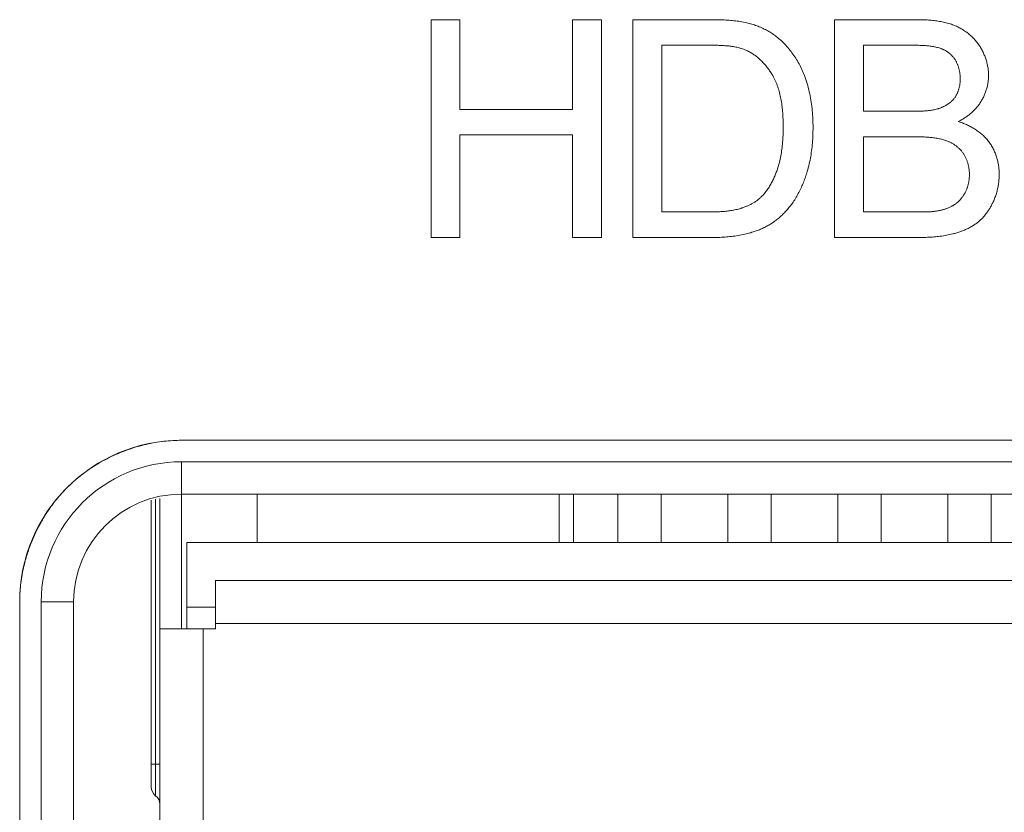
# Model space of a CAD drawing. Header units: millimetres. Extents: x 3925 to 5043, y -86 to 778.
# Tile 238 of 256: x 4771.2 to 4773.48, y 375.55 to 377.39. Entities that reach past the tile are written whole.
import ezdxf

# ---------------------------------------------------------------- set-up
doc = ezdxf.new("R2010")
doc.units = ezdxf.units.MM
doc.header["$LTSCALE"] = 46.255
for name, color, linetype in [('H30K-IO-LABEDXF_CONTINUOUS_LINE', 7, 'CONTINUOUS'), ('H30K-REAR-CODXF_CONTINUOUS_LINE', 7, 'CONTINUOUS'), ('LABEL-IO-H30DXF_CONTINUOUS_LINE', 7, 'CONTINUOUS'), ('MRJN-11T1240DXF_CONTINUOUS_LINE', 7, 'CONTINUOUS')]:
    doc.layers.add(name, color=color, linetype=linetype)

msp = doc.modelspace()

# ---------------------------------------------------------------- linework, layer by layer
at = {"layer": 'H30K-IO-LABEDXF_CONTINUOUS_LINE', "color": 7, "linetype": 'Continuous', "lineweight": 0}
for p, q in [((4772.1496, 376.8874), (4772.1496, 377.3925)), ((4772.1496, 377.3925), (4772.2166, 377.3925)), ((4772.2166, 377.3925), (4772.2166, 377.1844)), ((4772.4777, 377.1844), (4772.4777, 377.3925)), ((4772.4777, 377.3925), (4772.5447, 377.3925)), ((4772.5447, 377.3925), (4772.5447, 376.8874)), ((4772.6171, 376.8874), (4772.6171, 377.3925)), ((4772.6171, 377.3925), (4772.7987, 377.3925)), ((4773.0846, 376.8874), (4773.0846, 377.3925)), ((4772.6841, 377.3333), (4772.6841, 376.9466)), ((4772.7901, 377.3333), (4772.6841, 377.3333)), ((4772.801, 377.3332), (4772.7901, 377.3333)), ((4773.1516, 377.3333), (4773.1516, 377.1802)), ((4773.266, 377.3333), (4773.1516, 377.3333)), ((4772.2166, 377.1844), (4772.4777, 377.1844)), ((4773.1516, 377.1802), (4773.2724, 377.1802)), ((4773.2724, 377.1802), (4773.277, 377.1802)), ((4772.2166, 377.1251), (4772.2166, 376.8874)), ((4772.4777, 377.1251), (4772.2166, 377.1251)), ((4772.4777, 376.8874), (4772.4777, 377.1251)), ((4773.1516, 377.1209), (4773.1516, 376.9466)), ((4773.2739, 377.1209), (4773.1516, 377.1209)), ((4772.6841, 376.9466), (4772.7948, 376.9466)), ((4772.7948, 376.9466), (4772.8007, 376.9467)), ((4773.2894, 376.9466), (4773.2934, 376.9467)), ((4772.2166, 376.8874), (4772.1496, 376.8874)), ((4772.5447, 376.8874), (4772.4777, 376.8874)), ((4772.8033, 376.8874), (4772.6171, 376.8874)), ((4773.2811, 376.8874), (4773.0846, 376.8874)), ((4771.5714, 376.4172), (4775.4789, 376.4172)), ((4771.1964, 372.7547), (4771.1964, 376.0422))]:
    msp.add_line(p, q, dxfattribs=at)
for points in [[(4772.7987, 377.3925), (4772.8062, 377.3925), (4772.81, 377.3924), (4772.8138, 377.3924), (4772.8176, 377.3923), (4772.8214, 377.3922), (4772.8251, 377.3921), (4772.8289, 377.3919), (4772.8327, 377.3917), (4772.8364, 377.3915), (4772.8402, 377.3912), (4772.844, 377.391), (4772.8477, 377.3906), (4772.8515, 377.3902), (4772.8552, 377.3898), (4772.8589, 377.3894), (4772.8627, 377.3888), (4772.8664, 377.3883), (4772.8701, 377.3876), (4772.8738, 377.3869), (4772.8775, 377.3862), (4772.8811, 377.3854)], [(4772.8811, 377.3854), (4772.8841, 377.3846), (4772.8871, 377.3839), (4772.89, 377.3831), (4772.893, 377.3822), (4772.8959, 377.3813), (4772.8989, 377.3803), (4772.9018, 377.3793), (4772.9047, 377.3783), (4772.9076, 377.3772), (4772.9104, 377.376), (4772.9133, 377.3748), (4772.9161, 377.3736), (4772.919, 377.3723), (4772.9217, 377.3709), (4772.9245, 377.3695), (4772.9272, 377.3681), (4772.93, 377.3666), (4772.9326, 377.3651), (4772.9353, 377.3635), (4772.9379, 377.3618), (4772.9405, 377.3602), (4772.943, 377.3584), (4772.9456, 377.3567), (4772.948, 377.3549), (4772.9505, 377.353), (4772.9528, 377.3511), (4772.9552, 377.3491)], [(4773.0846, 377.3925), (4773.2773, 377.3925), (4773.2805, 377.3925), (4773.2836, 377.3924), (4773.2868, 377.3924), (4773.29, 377.3923), (4773.2931, 377.3921), (4773.2963, 377.392), (4773.2995, 377.3918), (4773.3027, 377.3916), (4773.3058, 377.3914), (4773.309, 377.3911), (4773.3122, 377.3908), (4773.3153, 377.3904), (4773.3185, 377.39), (4773.3216, 377.3896), (4773.3248, 377.3891), (4773.3279, 377.3886), (4773.331, 377.3881), (4773.3341, 377.3874), (4773.3372, 377.3868), (4773.3403, 377.3861), (4773.3433, 377.3853), (4773.3464, 377.3845), (4773.3494, 377.3837), (4773.3524, 377.3827), (4773.3554, 377.3818), (4773.3583, 377.3807), (4773.3613, 377.3796), (4773.3642, 377.3785), (4773.3671, 377.3772)], [(4773.3671, 377.3772), (4773.3693, 377.3762), (4773.3716, 377.3751), (4773.3738, 377.374), (4773.3761, 377.3728), (4773.3783, 377.3716), (4773.3804, 377.3703), (4773.3826, 377.369), (4773.3847, 377.3676), (4773.3868, 377.3662), (4773.3889, 377.3647), (4773.391, 377.3632), (4773.393, 377.3617), (4773.395, 377.3601), (4773.397, 377.3585), (4773.3989, 377.3568), (4773.4008, 377.3551), (4773.4027, 377.3534), (4773.4045, 377.3516), (4773.4063, 377.3498), (4773.408, 377.3479), (4773.4097, 377.3461), (4773.4114, 377.3442), (4773.413, 377.3422), (4773.4146, 377.3403), (4773.4161, 377.3383), (4773.4176, 377.3362), (4773.419, 377.3342), (4773.4204, 377.3321), (4773.4218, 377.33)], [(4772.9552, 377.3491), (4772.958, 377.3467), (4772.9608, 377.3442), (4772.9636, 377.3416), (4772.9663, 377.339), (4772.9689, 377.3363), (4772.9715, 377.3335), (4772.9741, 377.3307), (4772.9766, 377.3279), (4772.979, 377.325), (4772.9814, 377.322), (4772.9838, 377.319), (4772.9861, 377.316), (4772.9883, 377.3129), (4772.9905, 377.3098), (4772.9926, 377.3066), (4772.9947, 377.3034), (4772.9967, 377.3002), (4772.9986, 377.2969), (4773.0005, 377.2936), (4773.0024, 377.2903), (4773.0042, 377.287), (4773.0059, 377.2836), (4773.0076, 377.2802), (4773.0092, 377.2767), (4773.0107, 377.2733), (4773.0122, 377.2698), (4773.0136, 377.2663), (4773.0149, 377.2628)], [(4772.8765, 377.3229), (4772.874, 377.3239), (4772.8714, 377.3248), (4772.8688, 377.3256), (4772.8662, 377.3264), (4772.8636, 377.3271), (4772.861, 377.3278), (4772.8583, 377.3284), (4772.8557, 377.329), (4772.853, 377.3295), (4772.8503, 377.33), (4772.8476, 377.3304), (4772.8449, 377.3308), (4772.8422, 377.3312), (4772.8395, 377.3315), (4772.8368, 377.3318), (4772.834, 377.332), (4772.8313, 377.3322), (4772.8286, 377.3324), (4772.8258, 377.3326), (4772.8231, 377.3328), (4772.8203, 377.3329), (4772.8176, 377.333), (4772.8148, 377.3331), (4772.812, 377.3331), (4772.8093, 377.3332), (4772.8065, 377.3332), (4772.801, 377.3332)], [(4772.9397, 377.2658), (4772.9384, 377.2678), (4772.9371, 377.2699), (4772.9357, 377.272), (4772.9343, 377.274), (4772.9329, 377.276), (4772.9315, 377.278), (4772.93, 377.28), (4772.9285, 377.282), (4772.9269, 377.284), (4772.9253, 377.2859), (4772.9237, 377.2878), (4772.9221, 377.2897), (4772.9204, 377.2916), (4772.9187, 377.2934), (4772.917, 377.2952), (4772.9152, 377.297), (4772.9134, 377.2987), (4772.9116, 377.3004), (4772.9097, 377.3021), (4772.9079, 377.3037), (4772.9059, 377.3053), (4772.904, 377.3069), (4772.902, 377.3084), (4772.9001, 377.3099), (4772.898, 377.3113), (4772.896, 377.3127), (4772.8939, 377.3141), (4772.8918, 377.3154), (4772.8897, 377.3166), (4772.8876, 377.3178), (4772.8854, 377.3189), (4772.8832, 377.32), (4772.881, 377.321), (4772.8788, 377.322), (4772.8765, 377.3229)], [(4773.3294, 377.3262), (4773.3269, 377.327), (4773.3243, 377.3277), (4773.3218, 377.3283), (4773.3192, 377.3289), (4773.3166, 377.3295), (4773.314, 377.33), (4773.3114, 377.3305), (4773.3088, 377.3309), (4773.3061, 377.3312), (4773.3035, 377.3316), (4773.3008, 377.3319), (4773.2982, 377.3321), (4773.2955, 377.3323), (4773.2928, 377.3325), (4773.2902, 377.3327), (4773.2875, 377.3328), (4773.2848, 377.333), (4773.2821, 377.333), (4773.2794, 377.3331), (4773.2768, 377.3332), (4773.2741, 377.3332), (4773.2714, 377.3332), (4773.266, 377.3333)], [(4773.3639, 377.2999), (4773.3632, 377.301), (4773.3624, 377.3021), (4773.3617, 377.3031), (4773.3609, 377.3042), (4773.3601, 377.3053), (4773.3592, 377.3063), (4773.3584, 377.3073), (4773.3575, 377.3083), (4773.3565, 377.3093), (4773.3556, 377.3102), (4773.3546, 377.3112), (4773.3537, 377.3121), (4773.3526, 377.313), (4773.3516, 377.3139), (4773.3506, 377.3148), (4773.3495, 377.3156), (4773.3484, 377.3164), (4773.3473, 377.3172), (4773.3462, 377.318), (4773.3451, 377.3187), (4773.344, 377.3195), (4773.3428, 377.3202), (4773.3416, 377.3209), (4773.3405, 377.3215), (4773.3393, 377.3221), (4773.3381, 377.3227), (4773.3369, 377.3233), (4773.3356, 377.3239), (4773.3344, 377.3244), (4773.3332, 377.3249), (4773.3319, 377.3254), (4773.3307, 377.3258), (4773.3294, 377.3262)], [(4773.4218, 377.33), (4773.423, 377.3279), (4773.4243, 377.3259), (4773.4254, 377.3238), (4773.4266, 377.3216), (4773.4277, 377.3195), (4773.4288, 377.3173), (4773.4298, 377.3151), (4773.4308, 377.3129), (4773.4318, 377.3106), (4773.4327, 377.3084), (4773.4336, 377.3061), (4773.4344, 377.3038), (4773.4352, 377.3015), (4773.436, 377.2991), (4773.4367, 377.2968), (4773.4373, 377.2944), (4773.438, 377.2921), (4773.4385, 377.2897), (4773.4391, 377.2873), (4773.4395, 377.2849), (4773.44, 377.2825), (4773.4404, 377.2801), (4773.4407, 377.2777), (4773.441, 377.2753), (4773.4412, 377.2729), (4773.4414, 377.2705), (4773.4415, 377.2681), (4773.4416, 377.2657), (4773.4416, 377.2633)], [(4773.376, 377.2555), (4773.376, 377.2571), (4773.376, 377.2586), (4773.3759, 377.2601), (4773.3758, 377.2617), (4773.3757, 377.2632), (4773.3756, 377.2648), (4773.3754, 377.2663), (4773.3752, 377.2679), (4773.375, 377.2694), (4773.3747, 377.271), (4773.3744, 377.2725), (4773.3741, 377.274), (4773.3738, 377.2756), (4773.3734, 377.2771), (4773.3731, 377.2786), (4773.3726, 377.2801), (4773.3722, 377.2816), (4773.3717, 377.2831), (4773.3712, 377.2846), (4773.3707, 377.286), (4773.3702, 377.2875), (4773.3696, 377.2889), (4773.369, 377.2904), (4773.3683, 377.2918), (4773.3677, 377.2932), (4773.367, 377.2945), (4773.3662, 377.2959), (4773.3655, 377.2972), (4773.3647, 377.2986), (4773.3639, 377.2999)], [(4772.9657, 377.1437), (4772.9657, 377.1473), (4772.9656, 377.1509), (4772.9656, 377.1545), (4772.9655, 377.1581), (4772.9654, 377.1617), (4772.9652, 377.1653), (4772.965, 377.169), (4772.9648, 377.1726), (4772.9646, 377.1762), (4772.9643, 377.1799), (4772.964, 377.1835), (4772.9636, 377.1871), (4772.9632, 377.1908), (4772.9627, 377.1944), (4772.9622, 377.198), (4772.9617, 377.2016), (4772.9611, 377.2052), (4772.9604, 377.2088), (4772.9597, 377.2123), (4772.959, 377.2159), (4772.9582, 377.2194), (4772.9573, 377.2229), (4772.9563, 377.2264), (4772.9553, 377.2299), (4772.9543, 377.2333), (4772.9531, 377.2367), (4772.9519, 377.2401), (4772.9507, 377.2434), (4772.9493, 377.2467), (4772.9479, 377.25), (4772.9464, 377.2532), (4772.9449, 377.2564), (4772.9432, 377.2596), (4772.9415, 377.2627), (4772.9397, 377.2658)], [(4773.0149, 377.2628), (4773.0166, 377.2583), (4773.0182, 377.2536), (4773.0197, 377.249), (4773.0212, 377.2443), (4773.0225, 377.2396), (4773.0238, 377.2349), (4773.025, 377.2302), (4773.0261, 377.2254), (4773.0272, 377.2206), (4773.0282, 377.2158), (4773.0291, 377.211), (4773.0299, 377.2062), (4773.0306, 377.2013), (4773.0313, 377.1964), (4773.032, 377.1916), (4773.0325, 377.1867), (4773.033, 377.1818), (4773.0335, 377.1769), (4773.0338, 377.172), (4773.0341, 377.1671), (4773.0344, 377.1622), (4773.0346, 377.1573), (4773.0347, 377.1524), (4773.0348, 377.1475), (4773.0348, 377.1427)], [(4773.3631, 377.2113), (4773.3639, 377.2125), (4773.3647, 377.2136), (4773.3654, 377.2148), (4773.3661, 377.216), (4773.3668, 377.2172), (4773.3675, 377.2185), (4773.3682, 377.2197), (4773.3688, 377.221), (4773.3694, 377.2223), (4773.3699, 377.2236), (4773.3705, 377.2249), (4773.371, 377.2262), (4773.3715, 377.2275), (4773.3719, 377.2289), (4773.3723, 377.2303), (4773.3728, 377.2316), (4773.3731, 377.233), (4773.3735, 377.2344), (4773.3738, 377.2358), (4773.3741, 377.2372), (4773.3744, 377.2386), (4773.3747, 377.24), (4773.3749, 377.2414), (4773.3751, 377.2428), (4773.3753, 377.2442), (4773.3755, 377.2457), (4773.3756, 377.2471), (4773.3757, 377.2485), (4773.3758, 377.2499), (4773.3759, 377.2513), (4773.376, 377.2527), (4773.376, 377.2541), (4773.376, 377.2555)], [(4773.4416, 377.2633), (4773.4416, 377.261), (4773.4415, 377.2588), (4773.4414, 377.2565), (4773.4413, 377.2542), (4773.441, 377.2519), (4773.4408, 377.2497), (4773.4405, 377.2474), (4773.4401, 377.2451), (4773.4397, 377.2429), (4773.4392, 377.2406), (4773.4388, 377.2384), (4773.4382, 377.2361), (4773.4376, 377.2339), (4773.437, 377.2317), (4773.4363, 377.2295), (4773.4356, 377.2273), (4773.4349, 377.2251), (4773.4341, 377.2229), (4773.4333, 377.2208), (4773.4324, 377.2187), (4773.4315, 377.2165), (4773.4306, 377.2144), (4773.4296, 377.2124), (4773.4286, 377.2103), (4773.4275, 377.2083), (4773.4264, 377.2063), (4773.4253, 377.2043), (4773.4241, 377.2024)], [(4773.3246, 377.186), (4773.3259, 377.1864), (4773.3272, 377.1868), (4773.3285, 377.1873), (4773.3298, 377.1877), (4773.3311, 377.1882), (4773.3324, 377.1887), (4773.3337, 377.1893), (4773.3349, 377.1898), (4773.3362, 377.1904), (4773.3375, 377.191), (4773.3387, 377.1916), (4773.3399, 377.1922), (4773.3412, 377.1929), (4773.3424, 377.1935), (4773.3436, 377.1942), (4773.3448, 377.1949), (4773.346, 377.1957), (4773.3471, 377.1964), (4773.3483, 377.1972), (4773.3494, 377.198), (4773.3505, 377.1988), (4773.3516, 377.1997), (4773.3527, 377.2005), (4773.3538, 377.2014), (4773.3548, 377.2023), (4773.3558, 377.2032), (4773.3568, 377.2042), (4773.3578, 377.2051), (4773.3587, 377.2061), (4773.3597, 377.2071), (4773.3606, 377.2081), (4773.3614, 377.2092), (4773.3623, 377.2102), (4773.3631, 377.2113)], [(4773.4241, 377.2024), (4773.4229, 377.2005), (4773.4217, 377.1986), (4773.4204, 377.1967), (4773.419, 377.1949), (4773.4176, 377.193), (4773.4162, 377.1913), (4773.4148, 377.1895), (4773.4133, 377.1878), (4773.4117, 377.1861), (4773.4102, 377.1844), (4773.4086, 377.1827), (4773.4069, 377.1811), (4773.4052, 377.1795), (4773.4035, 377.178), (4773.4018, 377.1765), (4773.4001, 377.175), (4773.3983, 377.1735), (4773.3965, 377.172), (4773.3946, 377.1706), (4773.3928, 377.1693), (4773.3909, 377.1679), (4773.389, 377.1666), (4773.3871, 377.1653), (4773.3851, 377.1641), (4773.3832, 377.1628), (4773.3812, 377.1616), (4773.3792, 377.1605), (4773.3772, 377.1594), (4773.3752, 377.1583), (4773.3732, 377.1572), (4773.3712, 377.1562)], [(4773.277, 377.1802), (4773.2793, 377.1802), (4773.2816, 377.1803), (4773.2839, 377.1803), (4773.2862, 377.1804), (4773.2885, 377.1805), (4773.2908, 377.1806), (4773.2931, 377.1808), (4773.2954, 377.1809), (4773.2977, 377.1811), (4773.3, 377.1813), (4773.3022, 377.1816), (4773.3045, 377.1819), (4773.3068, 377.1822), (4773.3091, 377.1825), (4773.3113, 377.1829), (4773.3135, 377.1833), (4773.3158, 377.1838), (4773.318, 377.1843), (4773.3202, 377.1848), (4773.3224, 377.1854), (4773.3246, 377.186)], [(4773.3712, 377.1562), (4773.3736, 377.1554), (4773.3761, 377.1547), (4773.3785, 377.1538), (4773.3809, 377.153), (4773.3834, 377.1521), (4773.3858, 377.1511), (4773.3882, 377.1501), (4773.3906, 377.1491), (4773.393, 377.148), (4773.3953, 377.1469), (4773.3977, 377.1458), (4773.4, 377.1446), (4773.4023, 377.1433), (4773.4046, 377.142), (4773.4068, 377.1407), (4773.4091, 377.1394), (4773.4113, 377.138), (4773.4135, 377.1365), (4773.4156, 377.1351), (4773.4177, 377.1335), (4773.4198, 377.132), (4773.4219, 377.1304), (4773.4239, 377.1288), (4773.4258, 377.1271), (4773.4278, 377.1254), (4773.4297, 377.1236), (4773.4315, 377.1218), (4773.4333, 377.12), (4773.4351, 377.1181), (4773.4368, 377.1162), (4773.4385, 377.1143), (4773.4401, 377.1123), (4773.4416, 377.1103)], [(4772.9524, 377.0462), (4772.9536, 377.05), (4772.9547, 377.0537), (4772.9558, 377.0575), (4772.9568, 377.0614), (4772.9577, 377.0652), (4772.9586, 377.069), (4772.9594, 377.0729), (4772.9601, 377.0768), (4772.9608, 377.0807), (4772.9615, 377.0846), (4772.9621, 377.0885), (4772.9626, 377.0924), (4772.9631, 377.0963), (4772.9635, 377.1003), (4772.9639, 377.1042), (4772.9643, 377.1081), (4772.9646, 377.1121), (4772.9649, 377.1161), (4772.9651, 377.12), (4772.9653, 377.124), (4772.9654, 377.1279), (4772.9655, 377.1319), (4772.9656, 377.1358), (4772.9657, 377.1398), (4772.9657, 377.1437)], [(4773.0348, 377.1427), (4773.0348, 377.1382), (4773.0347, 377.1337), (4773.0346, 377.1292), (4773.0345, 377.1247), (4773.0343, 377.1202), (4773.0341, 377.1158), (4773.0338, 377.1113), (4773.0334, 377.1068), (4773.033, 377.1023), (4773.0326, 377.0978), (4773.0321, 377.0934), (4773.0315, 377.0889), (4773.0309, 377.0844), (4773.0303, 377.08), (4773.0295, 377.0756), (4773.0287, 377.0712), (4773.0279, 377.0668), (4773.027, 377.0624), (4773.026, 377.058), (4773.025, 377.0536), (4773.0238, 377.0493), (4773.0227, 377.045), (4773.0214, 377.0407)], [(4773.3424, 377.1124), (4773.3399, 377.1132), (4773.3373, 377.114), (4773.3348, 377.1147), (4773.3322, 377.1154), (4773.3296, 377.116), (4773.327, 377.1165), (4773.3244, 377.117), (4773.3218, 377.1175), (4773.3192, 377.1179), (4773.3165, 377.1183), (4773.3139, 377.1187), (4773.3113, 377.119), (4773.3086, 377.1193), (4773.3059, 377.1196), (4773.3033, 377.1198), (4773.3006, 377.12), (4773.2979, 377.1202), (4773.2953, 377.1203), (4773.2926, 377.1205), (4773.2899, 377.1206), (4773.2872, 377.1207), (4773.2846, 377.1207), (4773.2819, 377.1208), (4773.2792, 377.1208), (4773.2739, 377.1209)], [(4773.3826, 377.083), (4773.3817, 377.0843), (4773.3808, 377.0856), (4773.3798, 377.0868), (4773.3788, 377.088), (4773.3778, 377.0892), (4773.3767, 377.0904), (4773.3757, 377.0915), (4773.3746, 377.0927), (4773.3734, 377.0938), (4773.3723, 377.0949), (4773.3711, 377.0959), (4773.3699, 377.097), (4773.3687, 377.098), (4773.3674, 377.099), (4773.3662, 377.1), (4773.3649, 377.1009), (4773.3636, 377.1018), (4773.3623, 377.1027), (4773.3609, 377.1036), (4773.3596, 377.1045), (4773.3582, 377.1053), (4773.3568, 377.1061), (4773.3554, 377.1068), (4773.354, 377.1076), (4773.3526, 377.1083), (4773.3512, 377.109), (4773.3497, 377.1096), (4773.3483, 377.1102), (4773.3468, 377.1108), (4773.3453, 377.1114), (4773.3439, 377.1119), (4773.3424, 377.1124)], [(4773.4416, 377.1103), (4773.4431, 377.1083), (4773.4446, 377.1062), (4773.446, 377.1041), (4773.4474, 377.102), (4773.4487, 377.0998), (4773.45, 377.0976), (4773.4512, 377.0954), (4773.4524, 377.0932), (4773.4535, 377.0909), (4773.4546, 377.0885), (4773.4556, 377.0862), (4773.4566, 377.0838), (4773.4575, 377.0814), (4773.4584, 377.079), (4773.4593, 377.0766), (4773.4601, 377.0742), (4773.4608, 377.0717), (4773.4615, 377.0692), (4773.4622, 377.0667), (4773.4628, 377.0642), (4773.4634, 377.0617), (4773.4639, 377.0592), (4773.4643, 377.0567), (4773.4648, 377.0541), (4773.4651, 377.0516), (4773.4654, 377.0491), (4773.4657, 377.0465), (4773.4659, 377.044), (4773.4661, 377.0414), (4773.4662, 377.0389), (4773.4663, 377.0364), (4773.4663, 377.0339)], [(4773.3972, 377.0338), (4773.3972, 377.0354), (4773.3971, 377.0371), (4773.3971, 377.0388), (4773.397, 377.0404), (4773.3968, 377.0421), (4773.3967, 377.0438), (4773.3965, 377.0454), (4773.3962, 377.0471), (4773.396, 377.0488), (4773.3957, 377.0505), (4773.3954, 377.0521), (4773.395, 377.0538), (4773.3947, 377.0554), (4773.3942, 377.0571), (4773.3938, 377.0587), (4773.3933, 377.0604), (4773.3928, 377.062), (4773.3923, 377.0636), (4773.3917, 377.0652), (4773.3912, 377.0668), (4773.3905, 377.0683), (4773.3899, 377.0699), (4773.3892, 377.0714), (4773.3885, 377.073), (4773.3877, 377.0745), (4773.387, 377.0759), (4773.3861, 377.0774), (4773.3853, 377.0788), (4773.3844, 377.0803), (4773.3835, 377.0817), (4773.3826, 377.083)], [(4772.9154, 376.9821), (4772.9172, 376.984), (4772.919, 376.9858), (4772.9207, 376.9877), (4772.9223, 376.9897), (4772.9239, 376.9917), (4772.9255, 376.9937), (4772.9271, 376.9957), (4772.9286, 376.9978), (4772.9301, 376.9999), (4772.9315, 377.002), (4772.9329, 377.0042), (4772.9343, 377.0064), (4772.9356, 377.0086), (4772.9369, 377.0108), (4772.9382, 377.0131), (4772.9394, 377.0154), (4772.9406, 377.0177), (4772.9417, 377.02), (4772.9429, 377.0223), (4772.944, 377.0247), (4772.945, 377.027), (4772.946, 377.0294), (4772.947, 377.0318), (4772.948, 377.0342), (4772.9489, 377.0366), (4772.9498, 377.039), (4772.9507, 377.0414), (4772.9516, 377.0438), (4772.9524, 377.0462)], [(4773.0214, 377.0407), (4773.0204, 377.0376), (4773.0195, 377.0345), (4773.0185, 377.0314), (4773.0174, 377.0283), (4773.0163, 377.0252), (4773.0152, 377.0221), (4773.0141, 377.019), (4773.0129, 377.016), (4773.0117, 377.0129), (4773.0105, 377.0099), (4773.0092, 377.0069), (4773.0079, 377.0039), (4773.0065, 377.0009), (4773.0051, 376.998), (4773.0037, 376.995), (4773.0022, 376.9921), (4773.0007, 376.9892), (4772.9991, 376.9863), (4772.9975, 376.9835), (4772.9959, 376.9807), (4772.9942, 376.9779), (4772.9924, 376.9751), (4772.9907, 376.9724), (4772.9888, 376.9697), (4772.9869, 376.9671)], [(4773.3872, 376.9911), (4773.3879, 376.9924), (4773.3886, 376.9938), (4773.3892, 376.9951), (4773.3899, 376.9965), (4773.3905, 376.9979), (4773.391, 376.9993), (4773.3916, 377.0008), (4773.3921, 377.0022), (4773.3926, 377.0036), (4773.393, 377.0051), (4773.3935, 377.0066), (4773.3939, 377.008), (4773.3943, 377.0095), (4773.3946, 377.011), (4773.395, 377.0125), (4773.3953, 377.014), (4773.3956, 377.0155), (4773.3958, 377.017), (4773.3961, 377.0185), (4773.3963, 377.0201), (4773.3965, 377.0216), (4773.3967, 377.0231), (4773.3968, 377.0246), (4773.3969, 377.0262), (4773.397, 377.0277), (4773.3971, 377.0292), (4773.3972, 377.0307), (4773.3972, 377.0322), (4773.3972, 377.0338)], [(4773.4663, 377.0339), (4773.4663, 377.0313), (4773.4662, 377.0287), (4773.4661, 377.026), (4773.466, 377.0234), (4773.4658, 377.0208), (4773.4655, 377.0182), (4773.4652, 377.0156), (4773.4649, 377.0129), (4773.4645, 377.0103), (4773.4641, 377.0077), (4773.4636, 377.0051), (4773.4631, 377.0025), (4773.4625, 377), (4773.4619, 376.9974), (4773.4613, 376.9948), (4773.4606, 376.9923), (4773.4599, 376.9898), (4773.4591, 376.9872), (4773.4583, 376.9847), (4773.4574, 376.9822), (4773.4565, 376.9798), (4773.4555, 376.9773), (4773.4545, 376.9749), (4773.4535, 376.9725), (4773.4524, 376.9701), (4773.4513, 376.9678)], [(4772.8702, 376.9559), (4772.8719, 376.9565), (4772.8736, 376.9571), (4772.8753, 376.9577), (4772.877, 376.9583), (4772.8787, 376.959), (4772.8804, 376.9597), (4772.8821, 376.9604), (4772.8838, 376.9611), (4772.8854, 376.9619), (4772.8871, 376.9627), (4772.8887, 376.9635), (4772.8904, 376.9643), (4772.892, 376.9651), (4772.8936, 376.966), (4772.8952, 376.9669), (4772.8968, 376.9678), (4772.8983, 376.9688), (4772.8999, 376.9697), (4772.9014, 376.9707), (4772.9029, 376.9717), (4772.9044, 376.9728), (4772.9059, 376.9739), (4772.9073, 376.975), (4772.9087, 376.9761), (4772.9101, 376.9772), (4772.9115, 376.9784), (4772.9128, 376.9796), (4772.9142, 376.9809), (4772.9154, 376.9821)], [(4773.3617, 376.9629), (4773.3628, 376.9636), (4773.3639, 376.9643), (4773.3649, 376.9651), (4773.366, 376.9658), (4773.3671, 376.9666), (4773.3681, 376.9675), (4773.3691, 376.9683), (4773.3701, 376.9692), (4773.3711, 376.9701), (4773.3721, 376.971), (4773.373, 376.9719), (4773.3739, 376.9729), (4773.3749, 376.9738), (4773.3758, 376.9748), (4773.3766, 376.9758), (4773.3775, 376.9768), (4773.3784, 376.9778), (4773.3792, 376.9789), (4773.38, 376.9799), (4773.3808, 376.981), (4773.3816, 376.9821), (4773.3824, 376.9832), (4773.3831, 376.9843), (4773.3838, 376.9854), (4773.3845, 376.9865), (4773.3852, 376.9876), (4773.3859, 376.9888), (4773.3866, 376.9899), (4773.3872, 376.9911)], [(4772.8007, 376.9467), (4772.8036, 376.9467), (4772.8065, 376.9468), (4772.8095, 376.9469), (4772.8124, 376.947), (4772.8154, 376.9471), (4772.8183, 376.9472), (4772.8212, 376.9474), (4772.8242, 376.9476), (4772.8271, 376.9478), (4772.8301, 376.948), (4772.833, 376.9483), (4772.8359, 376.9487), (4772.8388, 376.949), (4772.8417, 376.9494), (4772.8446, 376.9499), (4772.8475, 376.9503), (4772.8504, 376.9509), (4772.8532, 376.9514), (4772.8561, 376.952), (4772.8589, 376.9527), (4772.8618, 376.9534), (4772.8646, 376.9542), (4772.8674, 376.955), (4772.8702, 376.9559)], [(4772.9869, 376.9671), (4772.9854, 376.965), (4772.9838, 376.9629), (4772.9823, 376.9608), (4772.9806, 376.9588), (4772.979, 376.9567), (4772.9773, 376.9547), (4772.9756, 376.9527), (4772.9739, 376.9507), (4772.9722, 376.9488), (4772.9704, 376.9469), (4772.9686, 376.9449), (4772.9668, 376.9431), (4772.965, 376.9412), (4772.9631, 376.9394), (4772.9612, 376.9376), (4772.9593, 376.9358), (4772.9573, 376.934), (4772.9554, 376.9323), (4772.9534, 376.9306), (4772.9513, 376.929), (4772.9493, 376.9274), (4772.9472, 376.9258), (4772.9451, 376.9243), (4772.943, 376.9228), (4772.9408, 376.9213)], [(4773.3231, 376.9491), (4773.3246, 376.9494), (4773.3262, 376.9497), (4773.3278, 376.95), (4773.3293, 376.9503), (4773.3308, 376.9507), (4773.3324, 376.951), (4773.3339, 376.9514), (4773.3355, 376.9518), (4773.337, 376.9522), (4773.3385, 376.9527), (4773.3401, 376.9532), (4773.3416, 376.9536), (4773.3431, 376.9541), (4773.3446, 376.9547), (4773.3461, 376.9552), (4773.3476, 376.9558), (4773.349, 376.9564), (4773.3505, 376.957), (4773.3519, 376.9577), (4773.3534, 376.9583), (4773.3548, 376.959), (4773.3562, 376.9597), (4773.3576, 376.9605), (4773.359, 376.9612), (4773.3603, 376.962), (4773.3617, 376.9629)], [(4773.4513, 376.9678), (4773.4503, 376.9659), (4773.4494, 376.9641), (4773.4484, 376.9623), (4773.4474, 376.9604), (4773.4464, 376.9586), (4773.4454, 376.9568), (4773.4443, 376.955), (4773.4432, 376.9532), (4773.4421, 376.9515), (4773.4409, 376.9497), (4773.4397, 376.948), (4773.4385, 376.9463), (4773.4373, 376.9446), (4773.4361, 376.9429), (4773.4348, 376.9412), (4773.4335, 376.9396), (4773.4322, 376.938), (4773.4308, 376.9364), (4773.4294, 376.9348), (4773.428, 376.9333), (4773.4266, 376.9318), (4773.4252, 376.9303), (4773.4237, 376.9288), (4773.4222, 376.9274), (4773.4206, 376.926), (4773.4191, 376.9246), (4773.4175, 376.9233), (4773.4159, 376.922), (4773.4142, 376.9208)], [(4773.1516, 376.9466), (4773.2814, 376.9466), (4773.2834, 376.9466), (4773.2894, 376.9466)], [(4773.2934, 376.9467), (4773.2954, 376.9467), (4773.2974, 376.9467), (4773.2994, 376.9468), (4773.3014, 376.9469), (4773.3034, 376.9469), (4773.3053, 376.947), (4773.3073, 376.9472), (4773.3093, 376.9473), (4773.3113, 376.9475), (4773.3133, 376.9477), (4773.3152, 376.9479), (4773.3172, 376.9481), (4773.3192, 376.9484), (4773.3211, 376.9487), (4773.3231, 376.9491)], [(4772.9408, 376.9213), (4772.9387, 376.9199), (4772.9365, 376.9185), (4772.9342, 376.9171), (4772.932, 376.9158), (4772.9297, 376.9145), (4772.9274, 376.9133), (4772.925, 376.9121), (4772.9227, 376.9109), (4772.9203, 376.9097), (4772.9179, 376.9086), (4772.9155, 376.9076), (4772.9131, 376.9065), (4772.9107, 376.9055), (4772.9082, 376.9046), (4772.9058, 376.9036), (4772.9033, 376.9027), (4772.9008, 376.9018), (4772.8983, 376.901), (4772.8958, 376.9002), (4772.8933, 376.8994), (4772.8908, 376.8986), (4772.8882, 376.8979), (4772.8857, 376.8972), (4772.8832, 376.8966), (4772.8806, 376.8959)], [(4773.4142, 376.9208), (4773.4124, 376.9194), (4773.4104, 376.918), (4773.4085, 376.9167), (4773.4065, 376.9155), (4773.4046, 376.9142), (4773.4025, 376.9131), (4773.4005, 376.9119), (4773.3984, 376.9108), (4773.3964, 376.9097), (4773.3943, 376.9086), (4773.3922, 376.9076), (4773.39, 376.9066), (4773.3879, 376.9056), (4773.3857, 376.9047), (4773.3835, 376.9038), (4773.3813, 376.9029), (4773.3791, 376.9021), (4773.3769, 376.9013), (4773.3747, 376.9005), (4773.3725, 376.8998), (4773.3702, 376.899), (4773.368, 376.8983), (4773.3657, 376.8977), (4773.3635, 376.897), (4773.3612, 376.8964), (4773.359, 376.8958)], [(4772.8806, 376.8959), (4772.8769, 376.895), (4772.8731, 376.8942), (4772.8692, 376.8934), (4772.8654, 376.8927), (4772.8616, 376.892), (4772.8577, 376.8914), (4772.8539, 376.8908), (4772.85, 376.8903), (4772.8461, 376.8899), (4772.8423, 376.8894), (4772.8384, 376.889), (4772.8345, 376.8887), (4772.8306, 376.8884), (4772.8267, 376.8881), (4772.8228, 376.8879), (4772.8189, 376.8877), (4772.815, 376.8876), (4772.8111, 376.8875), (4772.8072, 376.8874), (4772.8033, 376.8874)], [(4773.359, 376.8958), (4773.3553, 376.8949), (4773.3517, 376.8941), (4773.3481, 376.8933), (4773.3444, 376.8926), (4773.3407, 376.892), (4773.337, 376.8914), (4773.3333, 376.8908), (4773.3296, 376.8903), (4773.3259, 376.8898), (4773.3222, 376.8894), (4773.3185, 376.8891), (4773.3148, 376.8887), (4773.311, 376.8885), (4773.3073, 376.8882), (4773.3035, 376.888), (4773.2998, 376.8878), (4773.2961, 376.8877), (4773.2923, 376.8875), (4773.2886, 376.8875), (4773.2848, 376.8874), (4773.2811, 376.8874)], [(4771.38, 376.3641), (4771.3847, 376.3668), (4771.3894, 376.3694), (4771.3942, 376.372), (4771.399, 376.3745), (4771.4038, 376.377), (4771.4087, 376.3793), (4771.4136, 376.3817), (4771.4185, 376.3839), (4771.4235, 376.3861), (4771.4285, 376.3882), (4771.4335, 376.3902), (4771.4386, 376.3922), (4771.4436, 376.394), (4771.4487, 376.3959), (4771.4538, 376.3976), (4771.459, 376.3993), (4771.4641, 376.4009), (4771.4693, 376.4024)], [(4771.4693, 376.4024), (4771.4743, 376.4038), (4771.4794, 376.4052), (4771.4844, 376.4065), (4771.4895, 376.4077), (4771.4946, 376.4088), (4771.4997, 376.4099), (4771.5048, 376.4109), (4771.5099, 376.4118), (4771.515, 376.4126), (4771.5201, 376.4134), (4771.5253, 376.4141), (4771.5304, 376.4148), (4771.5355, 376.4153), (4771.5407, 376.4158), (4771.5458, 376.4162), (4771.5509, 376.4166), (4771.556, 376.4168), (4771.5612, 376.417), (4771.5663, 376.4171), (4771.5714, 376.4172)], [(4771.3612, 376.3523), (4771.3633, 376.3537), (4771.3653, 376.355), (4771.3674, 376.3563), (4771.3695, 376.3577), (4771.3715, 376.359), (4771.3736, 376.3603), (4771.3757, 376.3615), (4771.3779, 376.3628), (4771.38, 376.3641)], [(4771.3056, 376.3067), (4771.3086, 376.3097), (4771.3116, 376.3126), (4771.3147, 376.3155), (4771.3178, 376.3184), (4771.321, 376.3212), (4771.3242, 376.324), (4771.3274, 376.3268), (4771.3306, 376.3295), (4771.3339, 376.3322), (4771.3372, 376.3348), (4771.3405, 376.3375), (4771.3439, 376.34), (4771.3473, 376.3426), (4771.3507, 376.3451), (4771.3542, 376.3475), (4771.3577, 376.3499), (4771.3612, 376.3523)], [(4771.2612, 376.2524), (4771.2637, 376.256), (4771.2662, 376.2596), (4771.2688, 376.2632), (4771.2713, 376.2667), (4771.274, 376.2702), (4771.2766, 376.2737), (4771.2794, 376.2772), (4771.2821, 376.2806), (4771.2849, 376.284), (4771.2877, 376.2873), (4771.2906, 376.2906), (4771.2935, 376.2939), (4771.2965, 376.2972), (4771.2995, 376.3004), (4771.3025, 376.3035), (4771.3056, 376.3067)], [(4771.2445, 376.2249), (4771.246, 376.2274), (4771.2474, 376.23), (4771.2489, 376.2325), (4771.2503, 376.235), (4771.2518, 376.2375), (4771.2534, 376.24), (4771.2549, 376.2425), (4771.2565, 376.245), (4771.258, 376.2475), (4771.2596, 376.2499), (4771.2612, 376.2524)], [(4771.2229, 376.1789), (4771.2244, 376.1826), (4771.2259, 376.1862), (4771.2274, 376.1898), (4771.2289, 376.1934), (4771.2305, 376.1969), (4771.2321, 376.2005), (4771.2338, 376.204), (4771.2355, 376.2075), (4771.2372, 376.211), (4771.239, 376.2145), (4771.2408, 376.218), (4771.2427, 376.2214), (4771.2445, 376.2249)], [(4771.2085, 376.1347), (4771.2094, 376.1382), (4771.2104, 376.1416), (4771.2114, 376.1451), (4771.2124, 376.1485), (4771.2134, 376.1519), (4771.2145, 376.1553), (4771.2156, 376.1587), (4771.2167, 376.1621), (4771.2179, 376.1655), (4771.2191, 376.1689), (4771.2204, 376.1722), (4771.2216, 376.1756), (4771.2229, 376.1789)], [(4771.1964, 376.0422), (4771.1964, 376.047), (4771.1965, 376.0519), (4771.1967, 376.0568), (4771.1969, 376.0617), (4771.1973, 376.0666), (4771.1976, 376.0714), (4771.1981, 376.0763), (4771.1986, 376.0812), (4771.1992, 376.0861), (4771.1998, 376.091), (4771.2005, 376.0959), (4771.2013, 376.1008), (4771.2021, 376.1056), (4771.203, 376.1105), (4771.204, 376.1154), (4771.205, 376.1202), (4771.2061, 376.1251), (4771.2073, 376.1299), (4771.2085, 376.1347)]]:
    msp.add_lwpolyline(points, dxfattribs=at)
at = {"layer": 'H30K-REAR-CODXF_CONTINUOUS_LINE', "color": 7, "linetype": 'Continuous', "lineweight": 0}
for p, q in [((4771.5713, 376.3673), (4771.5713, 376.2923)), ((4771.5713, 376.3673), (4775.4788, 376.3673)), ((4771.5713, 376.2923), (4775.4788, 376.2923)), ((4771.2463, 372.7548), (4771.2463, 376.0423)), ((4771.2463, 376.0423), (4771.3213, 376.0423)), ((4771.3213, 372.7548), (4771.3213, 376.0423))]:
    msp.add_line(p, q, dxfattribs=at)
for radius in [0.325, 0.25]:
    msp.add_arc((4771.5713, 376.0423), radius, 90, 180, dxfattribs=at)
at = {"layer": 'LABEL-IO-H30DXF_CONTINUOUS_LINE', "color": 7, "linetype": 'Continuous', "lineweight": 0}
for p, q in [((4771.5713, 376.4173), (4775.4788, 376.4173)), ((4771.1963, 372.7548), (4771.1963, 376.0423))]:
    msp.add_line(p, q, dxfattribs=at)
msp.add_arc((4771.5713, 376.0423), 0.375, 90, 180, dxfattribs=at)
at = {"layer": 'MRJN-11T1240DXF_CONTINUOUS_LINE', "color": 7, "linetype": 'Continuous', "lineweight": 0}
for p, q in [((4771.5713, 375.9798), (4771.5713, 376.2923)), ((4771.7463, 376.2923), (4771.7463, 376.1798)), ((4772.4463, 376.1798), (4772.4463, 376.2923)), ((4772.4798, 376.2923), (4772.4798, 376.1798)), ((4772.5826, 376.2923), (4772.5826, 376.1798)), ((4772.6826, 376.2923), (4772.6826, 376.1798)), ((4772.8376, 376.2923), (4772.8376, 376.1798)), ((4772.9376, 376.2923), (4772.9376, 376.1798)), ((4773.0926, 376.2923), (4773.0926, 376.1798)), ((4773.1926, 376.2923), (4773.1926, 376.1798)), ((4773.3476, 376.2923), (4773.3476, 376.1798)), ((4773.4476, 376.2923), (4773.4476, 376.1798)), ((4771.5013, 375.6128), (4771.5013, 376.2783)), ((4771.5113, 376.2803), (4771.5113, 375.5928)), ((4771.5213, 376.2823), (4771.5213, 372.8048)), ((4771.5838, 375.9798), (4771.5838, 376.1798)), ((4775.4663, 376.1798), (4771.5838, 376.1798)), ((4771.6501, 375.9798), (4771.6501, 376.0923)), ((4775.4001, 376.0923), (4771.6501, 376.0923)), ((4771.5838, 376.0298), (4771.6501, 376.0298)), ((4771.6501, 375.9923), (4775.4001, 375.9923)), ((4771.5213, 375.9798), (4771.6501, 375.9798)), ((4771.6213, 372.8048), (4771.6213, 375.9798)), ((4771.5213, 375.666), (4771.5013, 375.666))]:
    msp.add_line(p, q, dxfattribs=at)
for centre, start, end in [((4771.5263, 375.6128), 180, 233.1301), ((4771.4963, 375.5728), 0, 53.1301)]:
    msp.add_arc(centre, 0.025, start, end, dxfattribs=at)

doc.saveas('drawing.dxf')
